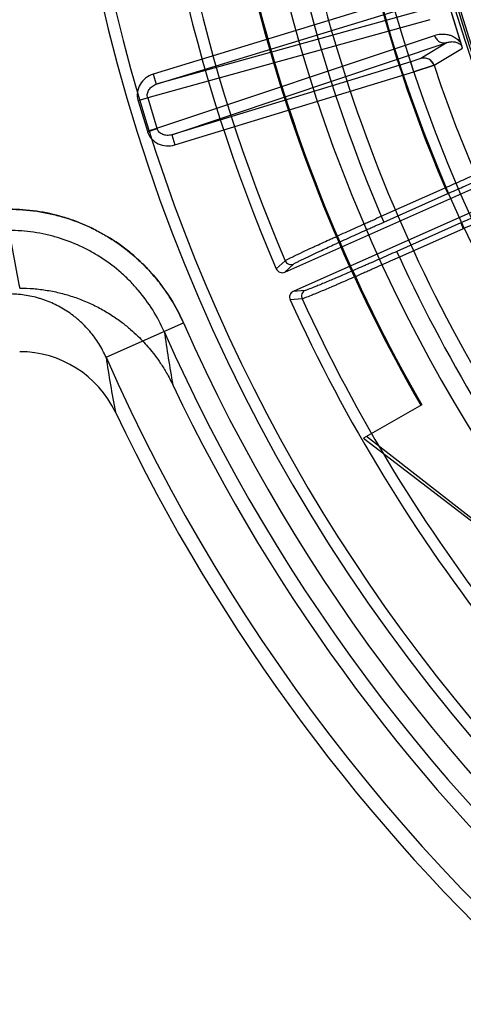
# Model space of a CAD drawing. Header units: millimetres. Extents: x 0 to 297, y 0 to 210.
# Tile 8 of 256: x 144.272 to 144.419, y 90.61 to 90.935. Entities that reach past the tile are written whole.
import ezdxf

# ---------------------------------------------------------------- set-up
doc = ezdxf.new("R2010")
doc.units = ezdxf.units.MM
doc.header["$LTSCALE"] = 16.335
doc.layers.get('0').update_dxf_attribs({"linetype": 'CONTINUOUS'})
doc.layers.add('01_GLOBAL', color=7, linetype='CONTINUOUS')
doc.layers.add('INTFCLR_144815', color=7, linetype='CONTINUOUS')

msp = doc.modelspace()

# ---------------------------------------------------------------- linework, layer by layer
at = {"color": 7, "linetype": 'Continuous'}
msp.add_circle((145.8748034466, 92.1344639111), 2.66, dxfattribs=at)
at = {"color": 9, "linetype": 'Continuous'}
msp.add_arc((145.8748034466, 92.1344639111), 2.6259090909, 182.9674534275, 267.0325465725, dxfattribs=at)
at = {"layer": '01_GLOBAL', "color": 7, "linetype": 'Continuous'}
msp.add_circle((145.8748034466, 92.1344639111), 2.695, dxfattribs=at)
at = {"layer": 'INTFCLR_144815', "color": 9, "linetype": 'Continuous'}
for p, q in [((144.3952067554, 90.9410644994), (144.3162547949, 90.9169264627)), ((144.4097558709, 90.9392264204), (144.3172780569, 90.9135795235)), ((144.4076038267, 90.9349086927), (144.3144343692, 90.9090699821)), ((144.3172780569, 90.9135795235), (144.3962300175, 90.9377175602)), ((144.3174976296, 90.89905050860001), (144.4091874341, 90.92972894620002)), ((144.3223768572, 90.89690209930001), (144.4133860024, 90.9273527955)), ((144.4133860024, 90.9273527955), (144.4046655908, 90.9220911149)), ((144.4090067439, 90.9198517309), (144.4183789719, 90.925486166)), ((144.4046655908, 90.9220911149), (144.4013288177, 90.921040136)), ((144.4013288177, 90.921040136), (144.3223768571, 90.89690209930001)), ((144.4023520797, 90.9176931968), (144.4013288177, 90.921040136)), ((144.3162547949, 90.9169264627), (144.3172780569, 90.9135795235)), ((144.3234001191, 90.89355516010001), (144.4023520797, 90.9176931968)), ((144.3112104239, 90.90826606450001), (144.31440994, 90.90915338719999)), ((144.3144343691, 90.9090699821), (144.3112590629, 90.90809919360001)), ((144.3144343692, 90.9090699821), (144.31440994, 90.90915338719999)), ((144.3144343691, 90.9090699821), (144.3174976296, 90.89905050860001)), ((144.3112590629, 90.90809919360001), (144.3143223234, 90.89807972)), ((144.3143223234, 90.89807972), (144.3174976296, 90.89905050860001)), ((144.3143753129, 90.8979141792), (144.3175240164, 90.89896770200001)), ((144.3175240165, 90.89896770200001), (144.3174976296, 90.89905050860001)), ((144.3223768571, 90.89690209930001), (144.3234001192, 90.89355516)), ((144.3915898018, 90.86998961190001), (144.4126712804, 90.8793756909)), ((144.4126712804, 90.8793756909), (144.4135252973, 90.87745753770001)), ((144.3924438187, 90.86807145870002), (144.4135252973, 90.87745753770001)), ((144.3915898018, 90.86998961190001), (144.3924438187, 90.86807145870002)), ((144.4178340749, 90.8677798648), (144.3967335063, 90.8583852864)), ((144.4178340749, 90.8677798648), (144.4186880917, 90.8658617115)), ((144.4186880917, 90.8658617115), (144.3975875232, 90.8564671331)), ((144.3975875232, 90.8564671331), (144.3967335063, 90.8583852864)), ((144.3569163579, 90.8526103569), (144.3598583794, 90.85529821)), ((144.3596989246, 90.8515256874), (144.3626399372, 90.8542061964)), ((144.3664893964, 90.8455154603), (144.362532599, 90.8451248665)), ((144.3654373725, 90.8427227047), (144.3614744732, 90.8423362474)), ((144.3006660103, 90.8234345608), (144.3262786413, 90.8347453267))]:
    msp.add_line(p, q, dxfattribs=at)
at = {"layer": 'INTFCLR_144815', "color": 7, "linetype": 'Continuous'}
for p, q in [((144.4183788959, 90.92548614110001), (144.4128513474, 90.9435659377)), ((144.4156151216, 90.93452603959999), (144.4128513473, 90.9435659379)), ((144.4183788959, 90.9254861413), (144.4156151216, 90.93452603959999)), ((144.4023520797, 90.9176931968), (144.4090593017, 90.9198715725)), ((144.4090067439, 90.91985173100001), (144.4023520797, 90.9176931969))]:
    msp.add_line(p, q, dxfattribs=at)
at = {"layer": 'INTFCLR_144815', "color": 6, "linetype": 'Continuous'}
for p, q in [((144.3596989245, 90.8515256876), (144.4476865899, 90.89070031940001)), ((144.4505337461, 90.8843055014), (144.3625325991, 90.84512486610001)), ((144.404944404, 90.80776820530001), (144.3857626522, 90.7966936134)), ((144.3857626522, 90.7966936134), (144.4721979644, 90.73040850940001)), ((144.4759151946, 90.727499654), (144.3867578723, 90.79726820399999))]:
    msp.add_line(p, q, dxfattribs=at)
msp.add_circle((144.8596077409, 91.07026820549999), 0.4466793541, dxfattribs=at)
for centre, radius, start, end in [((144.8596077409, 91.07026820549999), 0.6157754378, 313.9937911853, 154.5150993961), ((144.8596077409, 91.07026820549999), 0.5947754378, 312.9543589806, 154.5144414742), ((144.8596077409, 91.07026820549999), 0.5751005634, 108.7136429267, 257.7559644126), ((144.8596077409, 91.07026820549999), 0.4627266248, 45.0000000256, 314.9999999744), ((144.8596077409, 91.07026820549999), 0.4618985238, 44.999999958, 315.000000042), ((144.8596077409, 91.07026820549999), 0.461229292, 44.99999997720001, 315.0000000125), ((144.8596077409, 91.07026820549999), 0.4472794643, 47.86578076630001, 312.1342192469), ((144.8599207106, 91.0696204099), 0.54782, 159.5360679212, 203.3367082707), ((144.8596077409, 91.07026820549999), 0.5253616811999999, 180.0000000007, 210.0000000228), ((144.8596077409, 91.07026820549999), 0.525, 180.0000000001, 210.0000000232), ((144.8596077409, 91.07026820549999), 0.504, 180, 209.9999999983), ((144.358843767, 90.85344359), 0.0020998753, 203.3788821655, 294.0312146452), ((144.3633857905, 90.84320599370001), 0.0020999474, 113.9714439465, 204.4679527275), ((144.8599207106, 91.0696204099), 0.54782, 204.5122890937, 218.3386713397), ((144.2721405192, 90.79025808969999), 0.035010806, 25.4740286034, 89.9870927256), ((144.8596077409, 91.07026820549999), 0.5947754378, 205.4855585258, 293.0456409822), ((144.8596077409, 91.07026820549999), 0.6157754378, 205.4849006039, 292.0062088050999)]:
    msp.add_arc(centre, radius, start, end, dxfattribs=at)
at = {"layer": 'INTFCLR_144815', "color": 9, "linetype": 'Continuous'}
for centre, radius, start, end in [((144.8596077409, 91.07026820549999), 0.4820383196, 52.2436298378, 307.7563701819), ((144.8596077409, 91.07026820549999), 0.5712784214, 125.9035433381, 247.5002459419), ((144.8596077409, 91.07026820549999), 0.4540564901, 52.5411294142, 307.4588705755), ((144.8596076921, 91.0702682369), 0.5153551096, 125.9035433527, 247.5002459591), ((144.8596077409, 91.07026820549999), 0.4856448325, 128.484146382, 209.9999999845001), ((144.8599207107, 91.06962041), 0.5440554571, 159.6723536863, 203.1995351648), ((144.8599207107, 91.06962041), 0.5091034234, 159.7769988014, 203.0866188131), ((144.859607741, 91.07026820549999), 0.485996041, 159.8720266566, 203.1279733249), ((144.8596077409, 91.07026820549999), 0.4510440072, 159.8664381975, 203.1335617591), ((144.859607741, 91.07026820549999), 0.47504355, 198.4596803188, 225.5403197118), ((144.3176097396, 90.910040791), 0.006640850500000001, 195.5003259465, 197.0000062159), ((144.3206730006, 90.9000213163), 0.0066408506, 196.9999951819, 198.4996754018), ((144.8974163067, 90.97116256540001), 0.6376193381, 189.5563322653, 191.2959047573), ((144.3617889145, 90.8561267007), 0.0021007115, 203.2263006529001, 293.8993111), ((144.8599207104, 91.0696204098), 0.5091034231, 204.7515083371, 218.0887233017), ((144.3673471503, 90.8435979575), 0.0021007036, 114.1003334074, 204.6220262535), ((144.8599207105, 91.0696204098), 0.5440554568, 204.6484090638, 218.201512), ((144.8596077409, 91.07026820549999), 0.5830188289, 203.8266800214, 313.0809380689), ((144.8596077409, 91.07026820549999), 0.590019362, 203.8278898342, 312.5732768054), ((144.8941611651, 90.91538178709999), 0.5803165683, 188.2704247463, 190.0265460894), ((144.8596077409, 91.07026820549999), 0.6110177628, 203.8266800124, 319.1799903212), ((144.8954056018, 90.9152836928), 0.6017901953, 188.7791668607, 190.5290132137)]:
    msp.add_arc(centre, radius, start, end, dxfattribs=at)
at = {"layer": 'INTFCLR_144815', "color": 7, "linetype": 'Continuous'}
msp.add_arc((144.4056867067, 90.9187433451), 0.0035001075, 18.46145320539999, 106.9624283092, dxfattribs=at)
at = {"layer": 'INTFCLR_144815', "color": 9, "linetype": 'Continuous'}
for points, knots in [([(144.4091874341, 90.92972894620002), (144.4093159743, 90.9293124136), (144.4097392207, 90.9284911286), (144.4107872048, 90.9275732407), (144.412094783, 90.92714721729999), (144.412988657, 90.9272325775), (144.4133860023, 90.9273527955)], [0, 0, 0, 0, 0.2458805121, 0.5085649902, 0.7658415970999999, 1, 1, 1, 1]), ([(144.4091874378, 90.9297289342), (144.4098284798, 90.9299434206), (144.4111976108, 90.930231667), (144.4129880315, 90.9301600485), (144.414468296, 90.92978166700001), (144.415689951, 90.92924320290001), (144.4168909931, 90.9283894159), (144.4175753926, 90.9275998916), (144.4178643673, 90.9271691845)], [0, 0, 0, 0, 0.2091943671, 0.4285380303, 0.5478250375, 0.6804089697, 0.8394874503, 1, 1, 1, 1]), ([(144.4133860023, 90.9273527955), (144.4137367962, 90.927478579), (144.4144791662, 90.9276609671), (144.4156774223, 90.9276770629), (144.4170494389, 90.9273146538), (144.4178799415, 90.92661596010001), (144.4181862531, 90.9261163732)], [0, 0, 0, 0, 0.2102229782, 0.4274675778, 0.6694230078, 1, 1, 1, 1]), ([(144.31440994, 90.90915338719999), (144.3142896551, 90.9095871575), (144.3142485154, 90.9105422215), (144.3148028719, 90.91188722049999), (144.3158564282, 90.912973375), (144.3167846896, 90.9134299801), (144.3172780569, 90.9135795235)], [0, 0, 0, 0, 0.2329766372, 0.4761332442, 0.7331775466, 1, 1, 1, 1]), ([(144.3223768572, 90.89690209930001), (144.3218842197, 90.896750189), (144.3208593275, 90.89660963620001), (144.3193785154, 90.8969209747), (144.318166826, 90.89772603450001), (144.3176668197, 90.8985408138), (144.3175240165, 90.89896770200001)], [0, 0, 0, 0, 0.2668190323, 0.5238665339, 0.7670229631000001, 1, 1, 1, 1]), ([(144.4135252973, 90.87745753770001), (144.4143691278, 90.877833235), (144.416051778, 90.87858092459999), (144.4185631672, 90.87969241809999), (144.4210413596, 90.8807847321), (144.4234678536, 90.88184973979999), (144.4258245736, 90.88287949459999), (144.4280946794, 90.8838666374), (144.4302625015, 90.8848043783), (144.4323130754, 90.8856862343), (144.4342317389, 90.8865059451), (144.4360046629, 90.88725754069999), (144.4376190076, 90.88793578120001), (144.4390636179, 90.88853554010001), (144.4403282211, 90.8890540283), (144.4414042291, 90.88948364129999), (144.4422824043, 90.8898326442), (144.4430421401, 90.89009842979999), (144.4435053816, 90.89029762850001), (144.4437570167, 90.8903218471)], [0, 0, 0, 0, 0.0843226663, 0.168089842, 0.250712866, 0.3315559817, 0.4099994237, 0.4854968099, 0.5575372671, 0.6256197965, 0.6892684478, 0.7480054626, 0.8014118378, 0.8491164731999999, 0.8908026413, 0.9261630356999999, 0.9549373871, 0.976922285, 1, 1, 1, 1]), ([(144.4476230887, 90.8816385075), (144.4474363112, 90.8814673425), (144.4469773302, 90.88125603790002), (144.4462703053, 90.8808686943), (144.4454225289, 90.880449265), (144.4443827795, 90.8799368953), (144.4431508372, 90.87934386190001), (144.4417379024, 90.8786713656), (144.4401529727, 90.87792520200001), (144.4384075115, 90.8771103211), (144.4365141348, 90.876232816), (144.4344864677, 90.87529893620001), (144.4323386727, 90.87431525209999), (144.4300853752, 90.87328845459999), (144.4277425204, 90.8722258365), (144.4253277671, 90.8711354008), (144.4228596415, 90.87002549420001), (144.4203561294, 90.86890422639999), (144.418676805, 90.8681550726), (144.4178340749, 90.8677798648)], [0, 0, 0, 0, 0.0231275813, 0.0451535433, 0.0739556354, 0.1093267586, 0.151023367, 0.1987508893, 0.2521830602, 0.3109402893, 0.3746024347, 0.4426883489, 0.5147332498, 0.5902585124, 0.6687402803, 0.7495811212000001, 0.8321331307, 0.9157872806, 1, 1, 1, 1]), ([(144.3262786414, 90.8347453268), (144.3250434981, 90.8375421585), (144.3228870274, 90.8415982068), (144.3194581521, 90.8466371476), (144.3157106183, 90.85137070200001), (144.312007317, 90.855139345), (144.3085243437, 90.85809515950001), (144.3061208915, 90.8599884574), (144.3017818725, 90.8630382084), (144.2965020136, 90.865957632), (144.2916106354, 90.8680111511), (144.2887285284, 90.8690399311), (144.2843747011, 90.87041698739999), (144.2777410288, 90.87187198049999), (144.2716990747, 90.8723152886), (144.2686405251, 90.8723153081)], [0, 0, 0, 0, 0.1249999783, 0.1874999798, 0.2499999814, 0.3749999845, 0.4062499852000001, 0.437499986, 0.4999999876, 0.6249999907, 0.6874999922, 0.718749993, 0.7499999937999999, 0.8749999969, 1, 1, 1, 1]), ([(144.2686453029, 90.8723025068), (144.2717023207, 90.87230247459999), (144.276285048, 90.8719676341), (144.2822782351, 90.8708650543), (144.2881214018, 90.8693471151), (144.2930638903, 90.86747962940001), (144.2971743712, 90.8654851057), (144.2998762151, 90.8640499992), (144.3044169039, 90.86131059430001), (144.3092183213, 90.857657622), (144.3130711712, 90.8540106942), (144.3151756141, 90.85178885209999), (144.3181924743, 90.8483614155), (144.3222015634, 90.8428797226), (144.3250472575, 90.8375315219), (144.326282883, 90.8347337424)], [0, 0, 0, 0, 0.1249999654, 0.1874999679, 0.2499999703, 0.3749999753, 0.4062499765, 0.4374999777, 0.4999999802, 0.6249999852, 0.6874999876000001, 0.7187499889, 0.7499999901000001, 0.8749999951, 1, 1, 1, 1]), ([(144.3598583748, 90.8552982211), (144.3601032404, 90.8555138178), (144.3607029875, 90.85577765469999), (144.3616323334, 90.85627589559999), (144.3632916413, 90.857080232), (144.3652852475, 90.8580368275), (144.3672514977, 90.85895781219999), (144.3685706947, 90.8595724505), (144.3708403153, 90.8606252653), (144.3732035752, 90.86171034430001), (144.3756575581, 90.8628298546), (144.3774506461, 90.8636456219), (144.3807403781, 90.86513648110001), (144.3840896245, 90.8666427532), (144.3870280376, 90.8679574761), (144.3890511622, 90.86886078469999), (144.3905729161, 90.8695379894), (144.3915898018, 90.86998961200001)], [0, 0, 0, 0, 0.0279849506, 0.0550498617, 0.09086941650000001, 0.1859204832, 0.2448531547, 0.2770846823, 0.3107594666, 0.4594583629, 0.5001433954, 0.5421237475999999, 0.6284330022, 0.8099506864, 0.8571271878, 0.9045593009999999, 1, 1, 1, 1]), ([(144.3626399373, 90.8542061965), (144.3628668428, 90.8544129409), (144.3634317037, 90.85466272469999), (144.3643029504, 90.8551353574), (144.3658609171, 90.85589633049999), (144.3677328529, 90.85679990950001), (144.3695794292, 90.8576697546), (144.3708183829, 90.8582500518), (144.3729500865, 90.85924370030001), (144.3751698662, 90.86026758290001), (144.3774751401, 90.86132340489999), (144.3791596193, 90.86209263), (144.3822502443, 90.86349805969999), (144.385396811, 90.8649179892), (144.3881575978, 90.86615692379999), (144.3900584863, 90.867008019), (144.3914883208, 90.8676460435), (144.3924438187, 90.86807145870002)], [0, 0, 0, 0, 0.0280091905, 0.0550841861, 0.0909040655, 0.185956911, 0.2448903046, 0.2771211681, 0.3107939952, 0.4594883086, 0.5001714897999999, 0.5421499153, 0.6284554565, 0.8099625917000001, 0.8571358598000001, 0.9045651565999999, 1, 1, 1, 1]), ([(144.3198797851, 90.83190591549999), (144.3187919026, 90.8343694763), (144.3162617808, 90.83913764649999), (144.3126725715, 90.8440397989), (144.3100035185, 90.8470713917), (144.3081442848, 90.8490348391), (144.3047248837, 90.8522747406), (144.3004289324, 90.8555438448), (144.2963952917, 90.8579754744), (144.2940075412, 90.85924378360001), (144.290374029, 90.8610079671), (144.2859569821, 90.8626801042), (144.2807484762, 90.8640319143), (144.2754284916, 90.8650097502), (144.2713571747, 90.8653066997), (144.2686453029, 90.86530677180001)], [0, 0, 0, 0, 0.1249535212, 0.2494633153, 0.2808512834, 0.3123387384, 0.3748956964, 0.499258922, 0.5617929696, 0.5932736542, 0.6246732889, 0.7491898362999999, 0.8114702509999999, 0.8741740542, 1, 1, 1, 1]), ([(144.3967335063, 90.8583852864), (144.3948454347, 90.85754466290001), (144.3920338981, 90.8562983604), (144.3887633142, 90.85485860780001), (144.3869341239, 90.8540563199), (144.3843397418, 90.85292130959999), (144.381420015, 90.85165186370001), (144.378574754, 90.8504266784), (144.3770661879, 90.84978071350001), (144.3750861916, 90.8489362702), (144.3732049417, 90.8481419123), (144.3714219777, 90.84740123), (144.3704514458, 90.8470029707), (144.3691150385, 90.8464491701), (144.3677325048, 90.84595504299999), (144.3667986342, 90.84554603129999), (144.3664893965, 90.8455154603)], [0, 0, 0, 0, 0.1885958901, 0.2806355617, 0.326086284, 0.3708631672, 0.5390435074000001, 0.6166103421, 0.6535475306, 0.6887931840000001, 0.8130345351, 0.8398998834, 0.8649581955, 0.9087982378, 0.9716437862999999, 1, 1, 1, 1]), ([(144.3975875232, 90.8564671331), (144.3955796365, 90.8555713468), (144.3925898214, 90.85424290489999), (144.3891120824, 90.8527077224), (144.3871671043, 90.8518521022), (144.3844085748, 90.8506415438), (144.3813041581, 90.84928745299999), (144.378279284, 90.847979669), (144.3766755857, 90.8472899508), (144.3745707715, 90.846388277), (144.3725712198, 90.84553935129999), (144.3706762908, 90.8447473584), (144.3696448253, 90.8443213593), (144.3682247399, 90.84372962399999), (144.3667557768, 90.8431970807), (144.3657654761, 90.84276057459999), (144.3654373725, 90.8427227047)], [0, 0, 0, 0, 0.1886068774, 0.2806528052, 0.3261053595, 0.3708840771, 0.5390716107, 0.6166420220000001, 0.6535802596, 0.6888257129, 0.813068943, 0.8399338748, 0.8649917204, 0.9088314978, 0.9716673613, 1, 1, 1, 1]), ([(144.3006660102, 90.82343456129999), (144.2999810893, 90.8249865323), (144.2987834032, 90.82724176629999), (144.2968814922, 90.8300402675), (144.2947942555, 90.83268056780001), (144.2927238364, 90.834787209), (144.2907984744, 90.8364222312), (144.2894709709, 90.8374691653), (144.2870632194, 90.8391648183), (144.2841103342, 90.84079943), (144.2813950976, 90.8419394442), (144.2798034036, 90.8425082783), (144.277396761, 90.8432710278), (144.2736883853, 90.8440881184), (144.2703235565, 90.84433208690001), (144.268640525, 90.8443323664)], [0, 0, 0, 0, 0.1258828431, 0.1886188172, 0.2509242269, 0.3754667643, 0.4068670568, 0.4383518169, 0.5008926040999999, 0.6252461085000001, 0.6877872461, 0.7192656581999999, 0.7506454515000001, 0.875108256, 1, 1, 1, 1])]:
    msp.add_open_spline(points, degree=3, knots=knots, dxfattribs=at)
at = {"layer": 'INTFCLR_144815', "color": 7, "linetype": 'Continuous'}
msp.add_open_spline([(144.4090593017, 90.9198715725), (144.408851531, 90.92049430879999), (144.4081593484, 90.9214813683), (144.4065236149, 90.92231828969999), (144.405305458, 90.9222871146), (144.4046655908, 90.9220911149)], degree=3, knots=[0, 0, 0, 0, 0.3652866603, 0.6276297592, 1, 1, 1, 1], dxfattribs=at)
at = {"layer": 'INTFCLR_144815', "color": 9, "linetype": 'Continuous'}
for points in [[(144.316254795, 90.9169264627), (144.3153477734, 90.9166487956), (144.3136383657, 90.9157583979), (144.311761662, 90.91361059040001), (144.3108520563, 90.9109670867), (144.3109722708, 90.9091336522), (144.3112134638, 90.90826606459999)], [(144.3143720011, 90.8979141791), (144.3146584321, 90.8970604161), (144.3155770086, 90.89547113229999), (144.3178158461, 90.8937901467), (144.3205747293, 90.89305942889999), (144.3224918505, 90.89327810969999), (144.3234001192, 90.89355516)]]:
    msp.add_open_spline(points, degree=3, dxfattribs=at)
at = {"layer": 'INTFCLR_144815', "color": 6, "linetype": 'Continuous'}
for points, knots in [([(144.4126712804, 90.8793756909), (144.4135772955, 90.87977809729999), (144.4153889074, 90.8805810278), (144.4180960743, 90.8817763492), (144.4207701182, 90.8829526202), (144.4233786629, 90.8840956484), (144.4258985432, 90.88519483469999), (144.4283154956, 90.8862441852), (144.4306211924, 90.8872403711), (144.4328018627, 90.8881774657), (144.4348368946, 90.8890465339), (144.4367109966, 90.8898407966), (144.4384122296, 90.8905556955), (144.4399336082, 90.8911879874), (144.4412625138, 90.89173387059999), (144.4423878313, 90.8921845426), (144.443301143, 90.89254839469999), (144.4440895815, 90.89282728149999), (144.4445698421, 90.8930337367), (144.4448314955, 90.89306390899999)], [0, 0, 0, 0, 0.0850728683, 0.170047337, 0.2539515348, 0.3357640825, 0.4144451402, 0.4898706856, 0.5618777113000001, 0.6299846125, 0.6935502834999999, 0.7517701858, 0.8046568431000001, 0.8519046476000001, 0.8931578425, 0.9279251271, 0.9559751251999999, 0.9773975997, 1, 1, 1, 1]), ([(144.4503798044, 90.8806022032), (144.4501735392, 90.8804200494), (144.4496725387, 90.8801915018), (144.4488951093, 90.8797698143), (144.4479649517, 90.8793123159), (144.4468316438, 90.8787567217), (144.4454979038, 90.8781170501), (144.443972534, 90.877392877), (144.4422632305, 90.876589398), (144.4403890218, 90.87571524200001), (144.4383660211, 90.8747782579), (144.4362076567, 90.8737842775), (144.4339224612, 90.8727371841), (144.431531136, 90.8716465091), (144.4290578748, 90.87052355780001), (144.4265297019, 90.8693805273), (144.4239567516, 90.8682214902), (144.4213393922, 90.8670466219), (144.4195780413, 90.8662589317), (144.4186880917, 90.8658617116)], [0, 0, 0, 0, 0.0236146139, 0.0463538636, 0.0762315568, 0.112430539, 0.154715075, 0.2031505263, 0.2573373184, 0.3167930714, 0.3806188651, 0.4486563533, 0.5207089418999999, 0.5963276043, 0.674203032, 0.7538026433, 0.8344246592, 0.9163675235, 1, 1, 1, 1]), ([(144.2721485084, 90.8462682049), (144.2736738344, 90.8462682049), (144.276726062, 90.84614334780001), (144.281275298, 90.8455824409), (144.2857669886, 90.8446508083), (144.2901673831, 90.84335471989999), (144.2944450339, 90.84170402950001), (144.2985729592, 90.8397098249), (144.3024201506, 90.837446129), (144.3058306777, 90.8350603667), (144.3087137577, 90.8327248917), (144.3111136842, 90.8305225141), (144.3131445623, 90.8284445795), (144.3150017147, 90.8263485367), (144.316852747, 90.8240388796), (144.3188013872, 90.82130833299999), (144.3208224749, 90.8180568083), (144.3220855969, 90.8156511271), (144.3227076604, 90.81434609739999)], [0, 0, 0, 0, 0.0725669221, 0.145138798, 0.2178363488, 0.2905587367, 0.3631349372, 0.4357275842, 0.5084175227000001, 0.5752577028, 0.6335536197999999, 0.6848094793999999, 0.7301377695, 0.7717248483, 0.8179915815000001, 0.8708895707, 0.9312209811, 1, 1, 1, 1])]:
    msp.add_open_spline(points, degree=3, knots=knots, dxfattribs=at)

doc.saveas('drawing.dxf')
